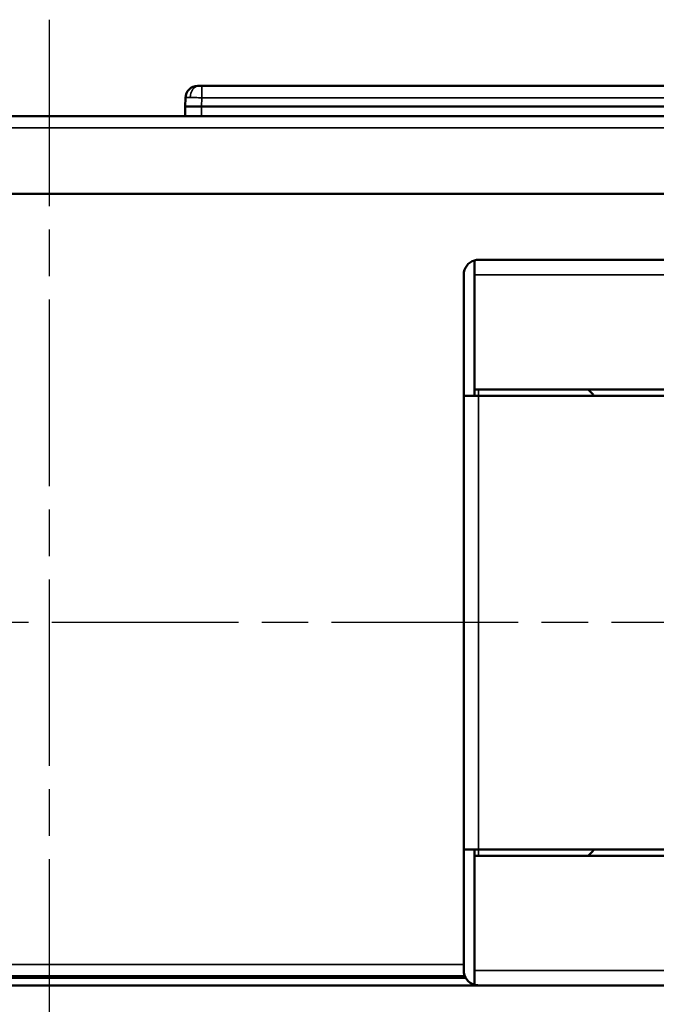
# Model space of a CAD drawing. Header units: inches. Extents: x 0 to 136, y 2 to 86.
# Tile 4 of 144: x 30 to 36, y 10 to 20. Entities that reach past the tile are written whole.
import ezdxf

# ---------------------------------------------------------------- set-up
doc = ezdxf.new("R2010")
doc.units = ezdxf.units.IN
doc.header["$LTSCALE"] = 4
doc.header["$MEASUREMENT"] = 0
doc.linetypes.add('CHAIN', pattern=[0.7087, 0.4724, -0.0591, 0.1181, -0.0591])
for name, color, linetype, lineweight in [('Centerline (ANSI)', 7, 'Continuous', 25), ('Dimension (ANSI)', 7, 'Continuous', 25), ('Visible (ANSI)', 7, 'Continuous', 50), ('Visible Narrow (ANSI)', 7, 'Continuous', 35)]:
    doc.layers.add(name, color=color, linetype=linetype, lineweight=lineweight)
doc.styles.add('Dimension Text', font='tahoma.ttf')
doc.dimstyles.new('Dual Dimension', dxfattribs={"dimscale": 4, "dimtxt": 0.12, "dimasz": 0.098425, "dimexe": 0.125, "dimexo": 0.0625, "dimgap": 0.031496, "dimtad": 0, "dimtih": 1, "dimtoh": 1, "dimrnd": 1e-08, "dimzin": 4, "dimdsep": 46, "dimtxsty": 'Dimension Text', "dimcen": 0.09, "dimdle": 0.393701, "dimclrd": 256, "dimclre": 256, "dimclrt": 256, "dimadec": 0, "dimazin": 1, "dimtfac": 1, "dimtofl": 0, "dimtmove": 0, "dimatfit": 3, "dimfxl": 1, "dimtolj": 1, "dimtzin": 4, "dimlwd": -1, "dimlwe": -1, "dimarcsym": 0})

# ---------------------------------------------------------------- blocks, each defined once
blk = doc.blocks.new('*D14')
at = {"layer": 'Defpoints', "color": 0, "transparency": 16777216}
for p in [(19.3269, 12.1365), (41.3269, 12.1365), (41.3269, 5.7682)]:
    blk.add_point(p, dxfattribs=at)
at = {"layer": 'Dimension (ANSI)', "transparency": 16777216}
for p, q in [((19.3269, 11.8865), (19.3269, 5.2682)), ((41.3269, 11.8865), (41.3269, 5.2682)), ((19.7206, 5.7682), (27.93, 5.7682)), ((40.9332, 5.7682), (32.3917, 5.7682))]:
    blk.add_line(p, q, dxfattribs=at)
for points in [[(19.7206, 5.8339), (19.7206, 5.7026), (19.3269, 5.7682)], [(40.9332, 5.8339), (40.9332, 5.7026), (41.3269, 5.7682)]]:
    blk.add_solid(points, dxfattribs=at)
at = {"layer": 'Dimension (ANSI)', "transparency": 16777216, "insert": (30.1609, 5.7682), "char_height": 0.48, "attachment_point": 5, "style": 'Dimension Text'}
blk.add_mtext('\\A1;{\\H3.0x;(}\\S22.00^ 558.8 mm;{\\H3.0x;)}', dxfattribs=at)

msp = doc.modelspace()

# ---------------------------------------------------------------- linework, layer by layer
at = {"layer": 'Centerline (ANSI)', "linetype": 'CHAIN', "ltscale": 0.952448}
for p, q in [((30.3269, 19.6718), (30.3269, 9.3569)), ((42.9524, 13.8553), (16.243, 13.8553))]:
    msp.add_line(p, q, dxfattribs=at)
at = {"layer": 'Visible (ANSI)'}
for p, q in [((31.759, 19.0326), (31.7706, 19.0326)), ((31.7984, 19.0326), (31.7706, 19.0326)), ((31.7984, 19.0326), (39.3676, 19.0326)), ((31.6381, 18.8358), (31.641, 18.9187)), ((31.6381, 18.8358), (31.7955, 18.8358)), ((31.64, 18.7413), (31.64, 18.8358)), ((39.3426, 18.8358), (31.7955, 18.8358)), ((18.2563, 18.7413), (42.4125, 18.7413)), ((18.5539, 18.7423), (31.64, 18.7423)), ((18.2169, 17.9913), (42.4518, 17.9913)), ((34.4309, 17.3498), (34.4309, 17.2119)), ((34.4309, 17.2119), (34.4309, 17.3498)), ((34.4703, 17.3553), (40.3671, 17.3553)), ((34.3269, 17.2119), (34.3269, 16.0434)), ((34.4309, 17.2119), (34.4309, 16.0434)), ((34.4309, 17.2119), (34.4309, 17.2119)), ((34.4309, 17.2119), (34.4309, 16.1053)), ((34.4309, 16.1053), (39.317, 16.1053)), ((35.5278, 16.1053), (35.5769, 16.0563)), ((35.5769, 16.0563), (35.5769, 16.0433)), ((34.3269, 16.0434), (34.3269, 16.0433)), ((34.4309, 16.0434), (34.3269, 16.0434)), ((34.3269, 11.6673), (34.3269, 16.0433)), ((34.4703, 16.0433), (34.3269, 16.0433)), ((34.4309, 16.0434), (34.4309, 16.0433)), ((39.3269, 16.0433), (34.4703, 16.0433)), ((34.3269, 11.6673), (34.3269, 11.6672)), ((34.3269, 11.6673), (34.4703, 11.6673)), ((34.3269, 11.6672), (34.3269, 10.4987)), ((34.4309, 11.6672), (34.3269, 11.6672)), ((34.4309, 11.6673), (34.4309, 11.6672)), ((34.4309, 11.6672), (34.4309, 10.4987)), ((34.4309, 11.6053), (34.4309, 10.4987)), ((39.317, 11.6053), (34.4309, 11.6053)), ((34.4703, 11.6673), (39.3269, 11.6673)), ((35.5769, 11.6543), (35.5278, 11.6053)), ((35.5769, 11.6673), (35.5769, 11.6543)), ((34.4309, 10.3608), (34.4309, 10.4987)), ((34.4309, 10.4987), (34.4309, 10.4987)), ((34.4309, 10.4987), (34.4309, 10.3608)), ((26.1835, 10.3553), (34.4703, 10.3553)), ((26.3089, 10.4293), (34.3448, 10.4293)), ((34.3376, 10.4443), (26.3161, 10.4443)), ((40.3671, 10.3553), (34.4703, 10.3553))]:
    msp.add_line(p, q, dxfattribs=at)
for centre, radius, start, end in [((31.759, 18.9145), 0.1181, 90, 178), ((34.4703, 17.2119), 0.1434, 105.94747, 180), ((34.4703, 17.2119), 0.1434, 90, 105.94747), ((34.4703, 17.2119), 0.0394, 176.37707, 180), ((34.4703, 10.4987), 0.1434, 180, 254.05253), ((34.4703, 10.4987), 0.0394, 180, 183.62293), ((34.4703, 10.4987), 0.1434, 254.05253, 270)]:
    msp.add_arc(centre, radius, start, end, dxfattribs=at)
for centre, start_param, end_param in [((34.4703, 17.2119), 0, 0.278336), ((34.4703, 10.4987), 2.863257, 3.141593)]:
    msp.add_ellipse(centre, major_axis=(0, 0.1434), ratio=0.998002, start_param=start_param, end_param=end_param, dxfattribs=at)
at = {"layer": 'Visible Narrow (ANSI)'}
for p, q in [((31.7984, 19.0326), (31.7984, 18.9187)), ((31.7955, 18.8358), (31.7984, 18.9187)), ((31.7984, 18.9187), (39.3676, 18.9187)), ((31.7975, 18.8358), (31.7975, 18.7413)), ((42.4518, 18.6279), (18.2169, 18.6279)), ((40.317, 17.2119), (34.4309, 17.2119)), ((34.4703, 16.0433), (34.4703, 16.1053)), ((34.4703, 16.0433), (34.4703, 11.6673)), ((34.4703, 11.6053), (34.4703, 11.6673)), ((26.3269, 10.5577), (34.3269, 10.5577)), ((34.4309, 10.4987), (40.317, 10.4987))]:
    msp.add_line(p, q, dxfattribs=at)
msp.add_ellipse((31.7706, 18.9145), major_axis=(0, 0.1181), ratio=0.707107, start_param=0, end_param=1.521451, dxfattribs=at)
for points, knots in [([(31.641, 18.9187), (31.641, 18.9192), (31.6451, 18.9196), (31.653, 18.9199), (31.6609, 18.9202), (31.6726, 18.9204), (31.6872, 18.9204)], [0, 0, 0, 0, 0.5, 0.5, 0.5, 1, 1, 1, 1]), ([(31.7984, 18.9187), (31.7778, 18.9192), (31.7572, 18.9196), (31.7382, 18.9199), (31.7192, 18.9202), (31.7017, 18.9204), (31.6872, 18.9204)], [-1, -1, -1, -1, -0.5, -0.5, -0.5, 0, 0, 0, 0])]:
    msp.add_open_spline(points, degree=3, knots=knots, dxfattribs=at)

# ---------------------------------------------------------------- dimensions: what is measured, and where the dimension line sits
at = {"layer": 'Dimension (ANSI)'}
dim = msp.add_linear_dim(base=(41.3269, 5.7682), p1=(19.3269, 12.1365), p2=(41.3269, 12.1365), angle=180, text='{\\H3.0x;(}\\S<>^ 558.8 mm;{\\H3.0x;)}', dimstyle='Dual Dimension', override={"dimgap": 0.031496, "dimtih": 0, "dimtoh": 0, "dimdec": 2, "dimpost": '\\X', "dimtol": 0, "dimlim": 0, "dimtp": 0, "dimtm": 0, "dimtdec": 2, "dimatfit": 1}, dxfattribs=at)
dim.commit()
dim.dimension.update_dxf_attribs({"geometry": '*D14', "text_midpoint": (30.1609, 5.7682), "dimtype": 160})

doc.saveas('drawing.dxf')
